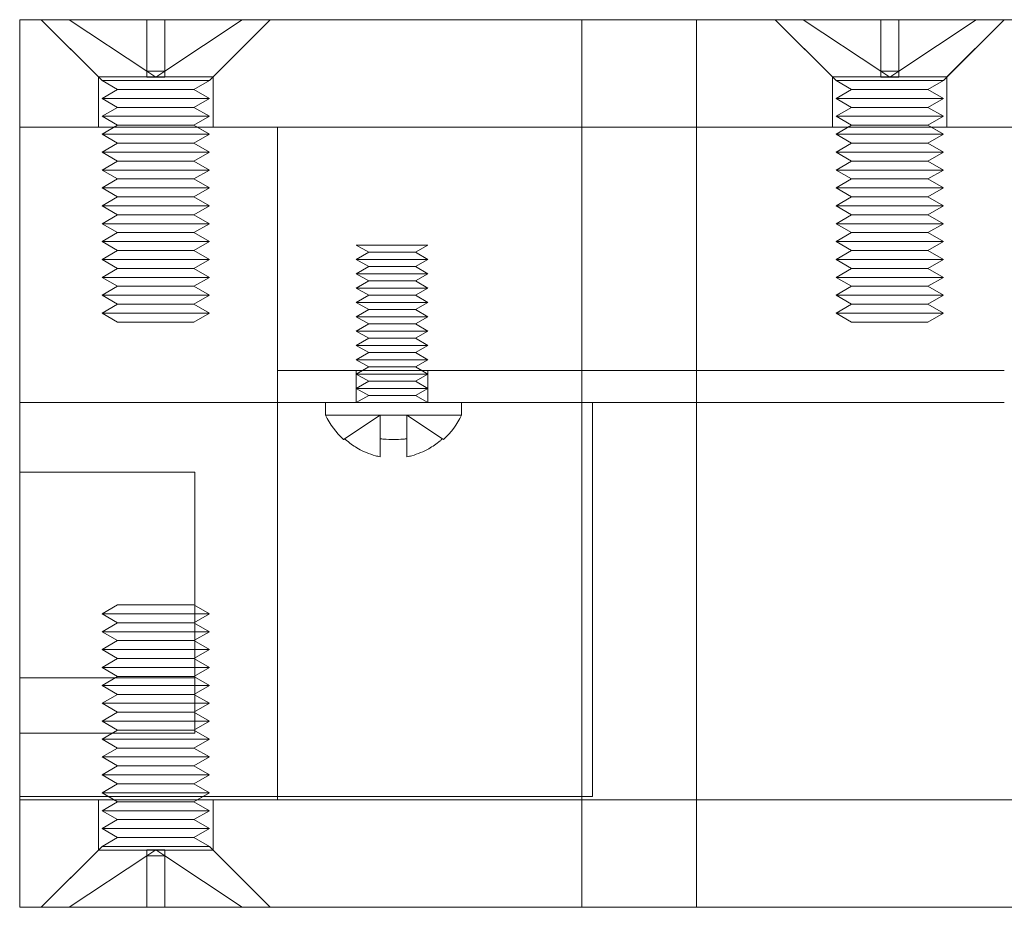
# Model space of a CAD drawing. Header units: millimetres. Extents: x -259 to 118, y 110 to 585.
# Tile 11 of 22: x -211 to -184, y 494 to 518. Entities that reach past the tile are written whole.
import ezdxf

# ---------------------------------------------------------------- set-up
doc = ezdxf.new("R2010")
doc.units = ezdxf.units.MM
doc.header["$MEASUREMENT"] = 0

msp = doc.modelspace()

# ---------------------------------------------------------------- linework, layer by layer
at = {"color": 0, "linetype": 'Continuous', "lineweight": 0, "extrusion": (0, 1, 0)}
for p, q in [((-211.163, 518.344), (-151.263, 518.344)), ((-211.163, 515.344), (-211.163, 518.344)), ((-151.263, 515.344), (-211.163, 515.344)), ((-211.163, 496.544), (-211.163, 515.344)), ((-211.163, 515.344), (-151.263, 515.344)), ((-211.163, 496.544), (-151.263, 496.544)), ((-211.163, 496.544), (-211.163, 493.544)), ((-211.163, 496.544), (-151.263, 496.544)), ((-211.163, 493.544), (-151.263, 493.544))]:
    msp.add_line(p, q, dxfattribs=at)
at = {"color": 5, "linetype": 'ByBlock', "lineweight": 0, "extrusion": (0, 1, 0)}
for p, q in [((-208.963, 516.744), (-210.563, 518.344)), ((-208.863, 516.644), (-210.563, 518.344)), ((-209.78, 518.344), (-207.615, 516.904)), ((-207.615, 518.344), (-207.615, 516.904)), ((-204.946, 518.344), (-207.111, 516.904)), ((-207.111, 516.904), (-207.111, 518.344)), ((-205.863, 516.644), (-204.163, 518.344)), ((-205.763, 516.744), (-204.163, 518.344)), ((-195.463, 518.344), (-195.463, 515.344)), ((-192.263, 518.344), (-192.263, 515.344)), ((-188.463, 516.744), (-190.063, 518.344)), ((-188.363, 516.644), (-190.063, 518.344)), ((-189.28, 518.344), (-187.115, 516.904)), ((-187.115, 518.344), (-187.115, 516.904)), ((-184.446, 518.344), (-186.611, 516.904)), ((-186.611, 516.904), (-186.611, 518.344)), ((-185.363, 516.644), (-183.663, 518.344)), ((-185.263, 516.744), (-183.663, 518.344)), ((-208.963, 516.744), (-205.763, 516.744)), ((-208.963, 515.344), (-208.963, 516.744)), ((-207.615, 516.904), (-207.615, 516.736)), ((-207.111, 516.904), (-207.615, 516.904)), ((-207.615, 516.904), (-207.363, 516.736)), ((-207.615, 516.736), (-207.363, 516.736)), ((-207.111, 516.904), (-207.363, 516.736)), ((-207.363, 516.736), (-207.111, 516.736)), ((-207.111, 516.736), (-207.111, 516.904)), ((-205.763, 515.344), (-205.763, 516.744)), ((-188.463, 516.744), (-185.263, 516.744)), ((-188.463, 515.344), (-188.463, 516.744)), ((-187.115, 516.904), (-187.115, 516.736)), ((-186.611, 516.904), (-187.115, 516.904)), ((-187.115, 516.904), (-186.863, 516.736)), ((-187.115, 516.736), (-186.863, 516.736)), ((-186.611, 516.904), (-186.863, 516.736)), ((-186.863, 516.736), (-186.611, 516.736)), ((-186.611, 516.736), (-186.611, 516.904)), ((-185.263, 515.344), (-185.263, 516.744)), ((-208.863, 516.644), (-205.863, 516.644)), ((-208.43, 516.394), (-208.863, 516.644)), ((-206.296, 516.394), (-205.863, 516.644)), ((-188.363, 516.644), (-185.363, 516.644)), ((-187.93, 516.394), (-188.363, 516.644)), ((-185.796, 516.394), (-185.363, 516.644)), ((-208.43, 516.394), (-208.863, 516.144)), ((-208.43, 516.394), (-206.296, 516.394)), ((-206.296, 516.394), (-205.863, 516.144)), ((-187.93, 516.394), (-188.363, 516.144)), ((-187.93, 516.394), (-185.796, 516.394)), ((-185.796, 516.394), (-185.363, 516.144)), ((-208.863, 516.144), (-205.863, 516.144)), ((-208.43, 515.894), (-208.863, 516.144)), ((-206.296, 515.894), (-205.863, 516.144)), ((-188.363, 516.144), (-185.363, 516.144)), ((-187.93, 515.894), (-188.363, 516.144)), ((-185.796, 515.894), (-185.363, 516.144)), ((-208.43, 515.894), (-208.863, 515.644)), ((-208.863, 515.644), (-205.863, 515.644)), ((-208.43, 515.394), (-208.863, 515.644)), ((-208.43, 515.894), (-206.296, 515.894)), ((-206.296, 515.894), (-205.863, 515.644)), ((-206.296, 515.394), (-205.863, 515.644)), ((-187.93, 515.894), (-188.363, 515.644)), ((-188.363, 515.644), (-185.363, 515.644)), ((-187.93, 515.394), (-188.363, 515.644)), ((-187.93, 515.894), (-185.796, 515.894)), ((-185.796, 515.894), (-185.363, 515.644)), ((-185.796, 515.394), (-185.363, 515.644)), ((-208.43, 515.394), (-208.863, 515.144)), ((-208.43, 515.394), (-206.296, 515.394)), ((-206.296, 515.394), (-205.863, 515.144)), ((-187.93, 515.394), (-188.363, 515.144)), ((-187.93, 515.394), (-185.796, 515.394)), ((-185.796, 515.394), (-185.363, 515.144)), ((-208.516, 515.344), (-208.863, 515.144)), ((-205.863, 515.144), (-208.863, 515.144)), ((-208.43, 514.894), (-208.863, 515.144)), ((-208.863, 515.144), (-205.863, 515.144)), ((-208.43, 514.894), (-208.863, 515.144)), ((-206.296, 514.894), (-205.863, 515.144)), ((-206.296, 514.894), (-205.863, 515.144)), ((-206.209, 515.344), (-205.863, 515.144)), ((-203.961, 508.544), (-203.961, 515.344)), ((-195.463, 496.544), (-195.463, 515.344)), ((-192.263, 496.544), (-192.263, 515.344)), ((-188.016, 515.344), (-188.363, 515.144)), ((-185.363, 515.144), (-188.363, 515.144)), ((-187.93, 514.894), (-188.363, 515.144)), ((-188.363, 515.144), (-185.363, 515.144)), ((-187.93, 514.894), (-188.363, 515.144)), ((-185.796, 514.894), (-185.363, 515.144)), ((-185.796, 514.894), (-185.363, 515.144)), ((-185.709, 515.344), (-185.363, 515.144)), ((-208.43, 514.894), (-208.863, 514.644)), ((-208.43, 514.894), (-208.863, 514.644)), ((-206.296, 514.894), (-208.43, 514.894)), ((-208.43, 514.894), (-206.296, 514.894)), ((-206.296, 514.894), (-205.863, 514.644)), ((-206.296, 514.894), (-205.863, 514.644)), ((-187.93, 514.894), (-188.363, 514.644)), ((-187.93, 514.894), (-188.363, 514.644)), ((-185.796, 514.894), (-187.93, 514.894)), ((-187.93, 514.894), (-185.796, 514.894)), ((-185.796, 514.894), (-185.363, 514.644)), ((-185.796, 514.894), (-185.363, 514.644)), ((-208.863, 514.644), (-205.863, 514.644)), ((-208.43, 514.394), (-208.863, 514.644)), ((-205.863, 514.644), (-208.863, 514.644)), ((-208.43, 514.394), (-208.863, 514.644)), ((-206.296, 514.394), (-205.863, 514.644)), ((-206.296, 514.394), (-205.863, 514.644)), ((-188.363, 514.644), (-185.363, 514.644)), ((-187.93, 514.394), (-188.363, 514.644)), ((-185.363, 514.644), (-188.363, 514.644)), ((-187.93, 514.394), (-188.363, 514.644)), ((-185.796, 514.394), (-185.363, 514.644)), ((-185.796, 514.394), (-185.363, 514.644)), ((-208.43, 514.394), (-208.863, 514.144)), ((-208.43, 514.394), (-208.863, 514.144)), ((-206.296, 514.394), (-208.43, 514.394)), ((-208.43, 514.394), (-206.296, 514.394)), ((-206.296, 514.394), (-205.863, 514.144)), ((-206.296, 514.394), (-205.863, 514.144)), ((-187.93, 514.394), (-188.363, 514.144)), ((-187.93, 514.394), (-188.363, 514.144)), ((-185.796, 514.394), (-187.93, 514.394)), ((-187.93, 514.394), (-185.796, 514.394)), ((-185.796, 514.394), (-185.363, 514.144)), ((-185.796, 514.394), (-185.363, 514.144)), ((-205.863, 514.144), (-208.863, 514.144)), ((-208.43, 513.894), (-208.863, 514.144)), ((-208.863, 514.144), (-205.863, 514.144)), ((-208.43, 513.894), (-208.863, 514.144)), ((-206.296, 513.894), (-205.863, 514.144)), ((-206.296, 513.894), (-205.863, 514.144)), ((-185.363, 514.144), (-188.363, 514.144)), ((-187.93, 513.894), (-188.363, 514.144)), ((-188.363, 514.144), (-185.363, 514.144)), ((-187.93, 513.894), (-188.363, 514.144)), ((-185.796, 513.894), (-185.363, 514.144)), ((-185.796, 513.894), (-185.363, 514.144)), ((-208.43, 513.894), (-208.863, 513.644)), ((-208.43, 513.894), (-208.863, 513.644)), ((-206.296, 513.894), (-208.43, 513.894)), ((-208.43, 513.894), (-206.296, 513.894)), ((-206.296, 513.894), (-205.863, 513.644)), ((-206.296, 513.894), (-205.863, 513.644)), ((-187.93, 513.894), (-188.363, 513.644)), ((-187.93, 513.894), (-188.363, 513.644)), ((-185.796, 513.894), (-187.93, 513.894)), ((-187.93, 513.894), (-185.796, 513.894)), ((-185.796, 513.894), (-185.363, 513.644)), ((-185.796, 513.894), (-185.363, 513.644)), ((-205.863, 513.644), (-208.863, 513.644)), ((-208.43, 513.394), (-208.863, 513.644)), ((-208.863, 513.644), (-205.863, 513.644)), ((-208.43, 513.394), (-208.863, 513.644)), ((-206.296, 513.394), (-205.863, 513.644)), ((-206.296, 513.394), (-205.863, 513.644)), ((-185.363, 513.644), (-188.363, 513.644)), ((-187.93, 513.394), (-188.363, 513.644)), ((-188.363, 513.644), (-185.363, 513.644)), ((-187.93, 513.394), (-188.363, 513.644)), ((-185.796, 513.394), (-185.363, 513.644)), ((-185.796, 513.394), (-185.363, 513.644)), ((-208.43, 513.394), (-208.863, 513.144)), ((-208.43, 513.394), (-208.863, 513.144)), ((-206.296, 513.394), (-208.43, 513.394)), ((-208.43, 513.394), (-206.296, 513.394)), ((-206.296, 513.394), (-205.863, 513.144)), ((-206.296, 513.394), (-205.863, 513.144)), ((-187.93, 513.394), (-188.363, 513.144)), ((-187.93, 513.394), (-188.363, 513.144)), ((-185.796, 513.394), (-187.93, 513.394)), ((-187.93, 513.394), (-185.796, 513.394)), ((-185.796, 513.394), (-185.363, 513.144)), ((-185.796, 513.394), (-185.363, 513.144)), ((-205.863, 513.144), (-208.863, 513.144)), ((-208.43, 512.894), (-208.863, 513.144)), ((-208.863, 513.144), (-205.863, 513.144)), ((-208.43, 512.894), (-208.863, 513.144)), ((-208.43, 512.894), (-208.863, 512.644)), ((-208.43, 512.894), (-208.863, 512.644)), ((-206.296, 512.894), (-208.43, 512.894)), ((-208.43, 512.894), (-206.296, 512.894)), ((-206.296, 512.894), (-205.863, 513.144)), ((-206.296, 512.894), (-205.863, 513.144)), ((-206.296, 512.894), (-205.863, 512.644)), ((-206.296, 512.894), (-205.863, 512.644)), ((-185.363, 513.144), (-188.363, 513.144)), ((-187.93, 512.894), (-188.363, 513.144)), ((-188.363, 513.144), (-185.363, 513.144)), ((-187.93, 512.894), (-188.363, 513.144)), ((-187.93, 512.894), (-188.363, 512.644)), ((-187.93, 512.894), (-188.363, 512.644)), ((-185.796, 512.894), (-187.93, 512.894)), ((-187.93, 512.894), (-185.796, 512.894)), ((-185.796, 512.894), (-185.363, 513.144)), ((-185.796, 512.894), (-185.363, 513.144)), ((-185.796, 512.894), (-185.363, 512.644)), ((-185.796, 512.894), (-185.363, 512.644)), ((-208.863, 512.644), (-205.863, 512.644)), ((-208.43, 512.394), (-208.863, 512.644)), ((-205.863, 512.644), (-208.863, 512.644)), ((-208.43, 512.394), (-208.863, 512.644)), ((-206.296, 512.394), (-205.863, 512.644)), ((-206.296, 512.394), (-205.863, 512.644)), ((-188.363, 512.644), (-185.363, 512.644)), ((-187.93, 512.394), (-188.363, 512.644)), ((-185.363, 512.644), (-188.363, 512.644)), ((-187.93, 512.394), (-188.363, 512.644)), ((-185.796, 512.394), (-185.363, 512.644)), ((-185.796, 512.394), (-185.363, 512.644)), ((-208.43, 512.394), (-208.863, 512.144)), ((-208.43, 512.394), (-208.863, 512.144)), ((-206.296, 512.394), (-208.43, 512.394)), ((-208.43, 512.394), (-206.296, 512.394)), ((-206.296, 512.394), (-205.863, 512.144)), ((-206.296, 512.394), (-205.863, 512.144)), ((-187.93, 512.394), (-188.363, 512.144)), ((-187.93, 512.394), (-188.363, 512.144)), ((-185.796, 512.394), (-187.93, 512.394)), ((-187.93, 512.394), (-185.796, 512.394)), ((-185.796, 512.394), (-185.363, 512.144)), ((-185.796, 512.394), (-185.363, 512.144)), ((-205.863, 512.144), (-208.863, 512.144)), ((-208.43, 511.894), (-208.863, 512.144)), ((-208.863, 512.144), (-205.863, 512.144)), ((-208.43, 511.894), (-208.863, 512.144)), ((-206.296, 511.894), (-205.863, 512.144)), ((-206.296, 511.894), (-205.863, 512.144)), ((-185.363, 512.144), (-188.363, 512.144)), ((-187.93, 511.894), (-188.363, 512.144)), ((-188.363, 512.144), (-185.363, 512.144)), ((-187.93, 511.894), (-188.363, 512.144)), ((-185.796, 511.894), (-185.363, 512.144)), ((-185.796, 511.894), (-185.363, 512.144)), ((-208.43, 511.894), (-208.863, 511.644)), ((-208.43, 511.894), (-208.863, 511.644)), ((-206.296, 511.894), (-208.43, 511.894)), ((-208.43, 511.894), (-206.296, 511.894)), ((-206.296, 511.894), (-205.863, 511.644)), ((-206.296, 511.894), (-205.863, 511.644)), ((-199.761, 512.044), (-201.761, 512.044)), ((-201.415, 511.844), (-201.761, 512.044)), ((-199.761, 512.044), (-201.761, 512.044)), ((-201.415, 511.844), (-201.761, 512.044)), ((-201.415, 511.844), (-201.761, 511.644)), ((-201.415, 511.844), (-201.761, 511.644)), ((-201.415, 511.844), (-200.108, 511.844)), ((-201.415, 511.844), (-200.108, 511.844)), ((-200.108, 511.844), (-199.761, 512.044)), ((-200.108, 511.844), (-199.761, 512.044)), ((-200.108, 511.844), (-199.761, 511.644)), ((-200.108, 511.844), (-199.761, 511.644)), ((-187.93, 511.894), (-188.363, 511.644)), ((-187.93, 511.894), (-188.363, 511.644)), ((-185.796, 511.894), (-187.93, 511.894)), ((-187.93, 511.894), (-185.796, 511.894)), ((-185.796, 511.894), (-185.363, 511.644)), ((-185.796, 511.894), (-185.363, 511.644)), ((-205.863, 511.644), (-208.863, 511.644)), ((-208.43, 511.394), (-208.863, 511.644)), ((-208.863, 511.644), (-205.863, 511.644)), ((-208.43, 511.394), (-208.863, 511.644)), ((-206.296, 511.394), (-205.863, 511.644)), ((-206.296, 511.394), (-205.863, 511.644)), ((-199.761, 511.644), (-201.761, 511.644)), ((-201.415, 511.444), (-201.761, 511.644)), ((-199.761, 511.644), (-201.761, 511.644)), ((-201.415, 511.444), (-201.761, 511.644)), ((-200.108, 511.444), (-199.761, 511.644)), ((-200.108, 511.444), (-199.761, 511.644)), ((-185.363, 511.644), (-188.363, 511.644)), ((-187.93, 511.394), (-188.363, 511.644)), ((-188.363, 511.644), (-185.363, 511.644)), ((-187.93, 511.394), (-188.363, 511.644)), ((-185.796, 511.394), (-185.363, 511.644)), ((-185.796, 511.394), (-185.363, 511.644)), ((-208.43, 511.394), (-208.863, 511.144)), ((-208.43, 511.394), (-208.863, 511.144)), ((-206.296, 511.394), (-208.43, 511.394)), ((-208.43, 511.394), (-206.296, 511.394)), ((-206.296, 511.394), (-205.863, 511.144)), ((-206.296, 511.394), (-205.863, 511.144)), ((-201.415, 511.444), (-201.761, 511.244)), ((-201.415, 511.444), (-201.761, 511.244)), ((-199.761, 511.244), (-201.761, 511.244)), ((-201.415, 511.044), (-201.761, 511.244)), ((-199.761, 511.244), (-201.761, 511.244)), ((-201.415, 511.044), (-201.761, 511.244)), ((-201.415, 511.444), (-200.108, 511.444)), ((-201.415, 511.444), (-200.108, 511.444)), ((-200.108, 511.444), (-199.761, 511.244)), ((-200.108, 511.444), (-199.761, 511.244)), ((-200.108, 511.044), (-199.761, 511.244)), ((-200.108, 511.044), (-199.761, 511.244)), ((-187.93, 511.394), (-188.363, 511.144)), ((-187.93, 511.394), (-188.363, 511.144)), ((-185.796, 511.394), (-187.93, 511.394)), ((-187.93, 511.394), (-185.796, 511.394)), ((-185.796, 511.394), (-185.363, 511.144)), ((-185.796, 511.394), (-185.363, 511.144)), ((-208.863, 511.144), (-205.863, 511.144)), ((-208.43, 510.894), (-208.863, 511.144)), ((-205.863, 511.144), (-208.863, 511.144)), ((-208.43, 510.894), (-208.863, 511.144)), ((-206.296, 510.894), (-205.863, 511.144)), ((-206.296, 510.894), (-205.863, 511.144)), ((-201.415, 511.044), (-201.761, 510.844)), ((-201.415, 511.044), (-201.761, 510.844)), ((-201.415, 511.044), (-200.108, 511.044)), ((-201.415, 511.044), (-200.108, 511.044)), ((-200.108, 511.044), (-199.761, 510.844)), ((-200.108, 511.044), (-199.761, 510.844)), ((-188.363, 511.144), (-185.363, 511.144)), ((-187.93, 510.894), (-188.363, 511.144)), ((-185.363, 511.144), (-188.363, 511.144)), ((-187.93, 510.894), (-188.363, 511.144)), ((-185.796, 510.894), (-185.363, 511.144)), ((-185.796, 510.894), (-185.363, 511.144)), ((-208.43, 510.894), (-208.863, 510.644)), ((-208.43, 510.894), (-208.863, 510.644)), ((-206.48, 510.894), (-208.43, 510.894)), ((-208.43, 510.894), (-206.296, 510.894)), ((-206.296, 510.894), (-206.48, 510.894)), ((-206.296, 510.894), (-205.863, 510.644)), ((-206.296, 510.894), (-205.863, 510.644)), ((-199.761, 510.844), (-201.761, 510.844)), ((-201.415, 510.644), (-201.761, 510.844)), ((-199.761, 510.844), (-201.761, 510.844)), ((-201.415, 510.644), (-201.761, 510.844)), ((-200.108, 510.644), (-199.761, 510.844)), ((-200.108, 510.644), (-199.761, 510.844)), ((-187.93, 510.894), (-188.363, 510.644)), ((-187.93, 510.894), (-188.363, 510.644)), ((-185.796, 510.894), (-187.93, 510.894)), ((-187.93, 510.894), (-185.796, 510.894)), ((-185.796, 510.894), (-185.363, 510.644)), ((-185.796, 510.894), (-185.363, 510.644)), ((-205.988, 510.644), (-208.863, 510.644)), ((-208.43, 510.394), (-208.863, 510.644)), ((-208.863, 510.644), (-205.863, 510.644)), ((-208.43, 510.394), (-208.863, 510.644)), ((-206.296, 510.394), (-205.863, 510.644)), ((-206.296, 510.394), (-205.863, 510.644)), ((-205.863, 510.644), (-205.988, 510.644)), ((-201.415, 510.644), (-201.761, 510.444)), ((-201.415, 510.644), (-201.761, 510.444)), ((-199.761, 510.444), (-201.761, 510.444)), ((-201.415, 510.244), (-201.761, 510.444)), ((-199.761, 510.444), (-201.761, 510.444)), ((-201.415, 510.244), (-201.761, 510.444)), ((-201.415, 510.644), (-200.108, 510.644)), ((-201.415, 510.644), (-200.108, 510.644)), ((-200.108, 510.644), (-199.761, 510.444)), ((-200.108, 510.644), (-199.761, 510.444)), ((-200.108, 510.244), (-199.761, 510.444)), ((-200.108, 510.244), (-199.761, 510.444)), ((-185.363, 510.644), (-188.363, 510.644)), ((-187.93, 510.394), (-188.363, 510.644)), ((-188.363, 510.644), (-185.363, 510.644)), ((-187.93, 510.394), (-188.363, 510.644)), ((-185.796, 510.394), (-185.363, 510.644)), ((-185.796, 510.394), (-185.363, 510.644)), ((-208.43, 510.394), (-208.863, 510.144)), ((-208.43, 510.394), (-208.863, 510.144)), ((-208.863, 510.144), (-205.863, 510.144)), ((-208.43, 509.894), (-208.863, 510.144)), ((-205.863, 510.144), (-208.863, 510.144)), ((-208.43, 509.894), (-208.863, 510.144)), ((-206.48, 510.394), (-208.43, 510.394)), ((-208.43, 510.394), (-206.296, 510.394)), ((-206.296, 510.394), (-206.48, 510.394)), ((-206.296, 510.394), (-205.863, 510.144)), ((-206.296, 510.394), (-205.863, 510.144)), ((-206.296, 509.894), (-205.863, 510.144)), ((-206.296, 509.894), (-205.863, 510.144)), ((-201.415, 510.244), (-201.761, 510.044)), ((-201.415, 510.244), (-201.761, 510.044)), ((-201.415, 510.244), (-200.108, 510.244)), ((-201.415, 510.244), (-200.108, 510.244)), ((-200.108, 510.244), (-199.761, 510.044)), ((-200.108, 510.244), (-199.761, 510.044)), ((-187.93, 510.394), (-188.363, 510.144)), ((-187.93, 510.394), (-188.363, 510.144)), ((-188.363, 510.144), (-185.363, 510.144)), ((-187.93, 509.894), (-188.363, 510.144)), ((-185.363, 510.144), (-188.363, 510.144)), ((-187.93, 509.894), (-188.363, 510.144)), ((-185.796, 510.394), (-187.93, 510.394)), ((-187.93, 510.394), (-185.796, 510.394)), ((-185.796, 510.394), (-185.363, 510.144)), ((-185.796, 510.394), (-185.363, 510.144)), ((-185.796, 509.894), (-185.363, 510.144)), ((-185.796, 509.894), (-185.363, 510.144)), ((-206.296, 509.894), (-208.43, 509.894)), ((-208.43, 509.894), (-206.296, 509.894)), ((-199.761, 510.044), (-201.761, 510.044)), ((-201.415, 509.844), (-201.761, 510.044)), ((-199.761, 510.044), (-201.761, 510.044)), ((-201.415, 509.844), (-201.761, 510.044)), ((-200.108, 509.844), (-199.761, 510.044)), ((-200.108, 509.844), (-199.761, 510.044)), ((-185.796, 509.894), (-187.93, 509.894)), ((-187.93, 509.894), (-185.796, 509.894)), ((-201.415, 509.844), (-201.761, 509.644)), ((-201.415, 509.844), (-201.761, 509.644)), ((-199.761, 509.644), (-201.761, 509.644)), ((-201.415, 509.444), (-201.761, 509.644)), ((-199.761, 509.644), (-201.761, 509.644)), ((-201.415, 509.444), (-201.761, 509.644)), ((-201.415, 509.844), (-200.108, 509.844)), ((-201.415, 509.844), (-200.108, 509.844)), ((-200.108, 509.844), (-199.761, 509.644)), ((-200.108, 509.844), (-199.761, 509.644)), ((-200.108, 509.444), (-199.761, 509.644)), ((-200.108, 509.444), (-199.761, 509.644)), ((-201.415, 509.444), (-201.761, 509.244)), ((-201.415, 509.444), (-201.761, 509.244)), ((-201.415, 509.444), (-200.108, 509.444)), ((-201.415, 509.444), (-200.108, 509.444)), ((-200.108, 509.444), (-199.761, 509.244)), ((-200.108, 509.444), (-199.761, 509.244)), ((-199.761, 509.244), (-201.761, 509.244)), ((-201.415, 509.044), (-201.761, 509.244)), ((-199.761, 509.244), (-201.761, 509.244)), ((-201.415, 509.044), (-201.761, 509.244)), ((-201.415, 509.044), (-201.761, 508.844)), ((-201.415, 509.044), (-201.761, 508.844)), ((-201.415, 509.044), (-200.108, 509.044)), ((-201.415, 509.044), (-200.108, 509.044)), ((-200.108, 509.044), (-199.761, 509.244)), ((-200.108, 509.044), (-199.761, 509.244)), ((-200.108, 509.044), (-199.761, 508.844)), ((-200.108, 509.044), (-199.761, 508.844)), ((-199.761, 508.844), (-201.761, 508.844)), ((-201.415, 508.644), (-201.761, 508.844)), ((-199.761, 508.844), (-201.761, 508.844)), ((-201.415, 508.644), (-201.761, 508.844)), ((-200.108, 508.644), (-199.761, 508.844)), ((-200.108, 508.644), (-199.761, 508.844)), ((-201.961, 508.544), (-203.961, 508.544)), ((-203.961, 508.544), (-203.961, 496.544)), ((-203.961, 508.544), (-201.961, 508.544)), ((-203.961, 508.544), (-203.961, 507.644)), ((-201.961, 508.544), (-199.686, 508.544)), ((-201.961, 508.544), (-199.686, 508.544)), ((-201.415, 508.644), (-201.761, 508.444)), ((-201.761, 507.644), (-201.761, 508.544)), ((-201.415, 508.644), (-201.588, 508.544)), ((-201.415, 508.644), (-200.108, 508.644)), ((-201.415, 508.644), (-200.108, 508.644)), ((-200.108, 508.644), (-199.934, 508.544)), ((-200.108, 508.644), (-199.761, 508.444)), ((-199.761, 507.644), (-199.761, 508.544)), ((-199.686, 508.544), (-196.936, 508.544)), ((-196.936, 508.544), (-199.686, 508.544)), ((-196.936, 508.544), (-193.863, 508.544)), ((-196.936, 508.544), (-193.863, 508.544)), ((-193.863, 508.544), (-186.736, 508.544)), ((-186.736, 508.544), (-183.662, 508.544)), ((-186.736, 508.544), (-183.662, 508.544)), ((-199.761, 508.444), (-201.761, 508.444)), ((-201.415, 508.244), (-201.761, 508.444)), ((-201.415, 508.244), (-201.761, 508.044)), ((-201.415, 508.244), (-200.108, 508.244)), ((-200.108, 508.244), (-199.761, 508.444)), ((-200.108, 508.244), (-199.761, 508.044)), ((-199.761, 508.044), (-201.761, 508.044)), ((-201.415, 507.844), (-201.761, 508.044)), ((-200.108, 507.844), (-199.761, 508.044)), ((-201.415, 507.844), (-201.761, 507.644)), ((-201.415, 507.844), (-200.108, 507.844)), ((-200.108, 507.844), (-199.761, 507.644)), ((-211.163, 507.644), (-203.961, 507.644)), ((-211.163, 507.644), (-203.961, 507.644)), ((-201.961, 507.644), (-203.961, 507.644)), ((-202.621, 507.644), (-202.621, 507.294)), ((-201.961, 507.644), (-199.686, 507.644)), ((-196.936, 507.644), (-199.686, 507.644)), ((-198.821, 507.644), (-198.821, 507.294)), ((-196.936, 507.644), (-193.863, 507.644)), ((-195.163, 507.644), (-195.163, 496.644)), ((-193.863, 507.644), (-186.736, 507.644)), ((-186.736, 507.644), (-183.662, 507.644)), ((-202.621, 507.294), (-198.821, 507.294)), ((-202.087, 506.634), (-201.096, 507.294)), ((-201.096, 506.634), (-201.096, 507.294)), ((-199.354, 506.634), (-200.346, 507.294)), ((-200.346, 507.294), (-200.346, 506.634)), ((-211.163, 505.704), (-206.275, 505.704)), ((-206.275, 505.704), (-206.275, 499.952)), ((-208.43, 501.994), (-208.863, 501.744)), ((-208.43, 501.994), (-208.863, 501.744)), ((-208.43, 501.994), (-206.296, 501.994)), ((-208.43, 501.994), (-206.296, 501.994)), ((-206.296, 501.994), (-205.863, 501.744)), ((-206.296, 501.994), (-205.863, 501.744)), ((-205.863, 501.744), (-208.863, 501.744)), ((-208.43, 501.494), (-208.863, 501.744)), ((-205.863, 501.744), (-208.863, 501.744)), ((-208.43, 501.494), (-208.863, 501.744)), ((-206.296, 501.494), (-205.863, 501.744)), ((-206.296, 501.494), (-205.863, 501.744)), ((-208.43, 501.494), (-208.863, 501.244)), ((-208.43, 501.494), (-208.863, 501.244)), ((-208.43, 501.494), (-206.296, 501.494)), ((-208.43, 501.494), (-206.296, 501.494)), ((-206.296, 501.494), (-205.863, 501.244)), ((-206.296, 501.494), (-205.863, 501.244)), ((-208.863, 501.244), (-205.863, 501.244)), ((-208.43, 500.994), (-208.863, 501.244)), ((-208.863, 501.244), (-205.863, 501.244)), ((-208.43, 500.994), (-208.863, 501.244)), ((-206.296, 500.994), (-205.863, 501.244)), ((-206.296, 500.994), (-205.863, 501.244)), ((-208.43, 500.994), (-208.863, 500.744)), ((-208.43, 500.994), (-208.863, 500.744)), ((-208.43, 500.994), (-206.296, 500.994)), ((-208.43, 500.994), (-206.296, 500.994)), ((-206.296, 500.994), (-205.863, 500.744)), ((-206.296, 500.994), (-205.863, 500.744)), ((-205.863, 500.744), (-208.863, 500.744)), ((-208.43, 500.494), (-208.863, 500.744)), ((-205.863, 500.744), (-208.863, 500.744)), ((-208.43, 500.494), (-208.863, 500.744)), ((-206.296, 500.494), (-205.863, 500.744)), ((-206.296, 500.494), (-205.863, 500.744)), ((-208.43, 500.494), (-208.863, 500.244)), ((-208.43, 500.494), (-208.863, 500.244)), ((-208.863, 500.244), (-205.863, 500.244)), ((-208.43, 499.994), (-208.863, 500.244)), ((-208.863, 500.244), (-205.863, 500.244)), ((-208.43, 499.994), (-208.863, 500.244)), ((-208.43, 500.494), (-206.296, 500.494)), ((-208.43, 500.494), (-206.296, 500.494)), ((-206.296, 500.494), (-205.863, 500.244)), ((-206.296, 500.494), (-205.863, 500.244)), ((-206.296, 499.994), (-205.863, 500.244)), ((-206.296, 499.994), (-205.863, 500.244)), ((-208.43, 499.994), (-208.863, 499.744)), ((-208.43, 499.994), (-208.863, 499.744)), ((-208.43, 499.994), (-206.296, 499.994)), ((-208.43, 499.994), (-206.296, 499.994)), ((-206.296, 499.994), (-205.863, 499.744)), ((-206.296, 499.994), (-205.863, 499.744)), ((-211.163, 499.952), (-206.275, 499.952)), ((-208.863, 499.744), (-205.863, 499.744)), ((-208.43, 499.494), (-208.863, 499.744)), ((-208.863, 499.744), (-205.863, 499.744)), ((-208.43, 499.494), (-208.863, 499.744)), ((-206.296, 499.494), (-205.863, 499.744)), ((-206.296, 499.494), (-205.863, 499.744)), ((-206.275, 499.952), (-206.275, 498.41)), ((-208.43, 499.494), (-208.863, 499.244)), ((-208.43, 499.494), (-208.863, 499.244)), ((-208.43, 499.494), (-206.296, 499.494)), ((-208.43, 499.494), (-206.296, 499.494)), ((-206.296, 499.494), (-205.863, 499.244)), ((-206.296, 499.494), (-205.863, 499.244)), ((-205.863, 499.244), (-208.863, 499.244)), ((-208.43, 498.994), (-208.863, 499.244)), ((-205.863, 499.244), (-208.863, 499.244)), ((-208.43, 498.994), (-208.863, 499.244)), ((-206.296, 498.994), (-205.863, 499.244)), ((-206.296, 498.994), (-205.863, 499.244)), ((-208.43, 498.994), (-208.863, 498.744)), ((-208.43, 498.994), (-208.863, 498.744)), ((-208.43, 498.994), (-206.296, 498.994)), ((-208.43, 498.994), (-206.296, 498.994)), ((-206.296, 498.994), (-205.863, 498.744)), ((-206.296, 498.994), (-205.863, 498.744)), ((-208.863, 498.744), (-205.863, 498.744)), ((-208.43, 498.494), (-208.863, 498.744)), ((-208.863, 498.744), (-205.863, 498.744)), ((-208.43, 498.494), (-208.863, 498.744)), ((-206.296, 498.494), (-205.863, 498.744)), ((-206.296, 498.494), (-205.863, 498.744)), ((-211.163, 498.41), (-206.275, 498.41)), ((-208.43, 498.494), (-208.863, 498.244)), ((-208.43, 498.494), (-208.863, 498.244)), ((-208.43, 498.494), (-206.296, 498.494)), ((-208.43, 498.494), (-206.296, 498.494)), ((-206.296, 498.494), (-205.863, 498.244)), ((-206.296, 498.494), (-205.863, 498.244)), ((-208.863, 498.244), (-205.863, 498.244)), ((-208.43, 497.994), (-208.863, 498.244)), ((-208.863, 498.244), (-205.863, 498.244)), ((-208.43, 497.994), (-208.863, 498.244)), ((-206.296, 497.994), (-205.863, 498.244)), ((-206.296, 497.994), (-205.863, 498.244)), ((-208.43, 497.994), (-208.863, 497.744)), ((-208.43, 497.994), (-208.863, 497.744)), ((-208.43, 497.994), (-206.296, 497.994)), ((-208.43, 497.994), (-206.296, 497.994)), ((-206.296, 497.994), (-205.863, 497.744)), ((-206.296, 497.994), (-205.863, 497.744)), ((-208.863, 497.744), (-205.863, 497.744)), ((-208.43, 497.494), (-208.863, 497.744)), ((-208.863, 497.744), (-205.863, 497.744)), ((-208.43, 497.494), (-208.863, 497.744)), ((-208.43, 497.494), (-208.863, 497.244)), ((-208.43, 497.494), (-208.863, 497.244)), ((-208.43, 497.494), (-206.296, 497.494)), ((-208.43, 497.494), (-206.296, 497.494)), ((-206.296, 497.494), (-205.863, 497.744)), ((-206.296, 497.494), (-205.863, 497.744)), ((-206.296, 497.494), (-205.863, 497.244)), ((-206.296, 497.494), (-205.863, 497.244)), ((-205.863, 497.244), (-208.863, 497.244)), ((-208.43, 496.994), (-208.863, 497.244)), ((-205.863, 497.244), (-208.863, 497.244)), ((-208.43, 496.994), (-208.863, 497.244)), ((-206.296, 496.994), (-205.863, 497.244)), ((-206.296, 496.994), (-205.863, 497.244)), ((-208.43, 496.994), (-208.863, 496.744)), ((-208.43, 496.994), (-208.863, 496.744)), ((-208.43, 496.994), (-206.296, 496.994)), ((-208.43, 496.994), (-206.296, 496.994)), ((-206.296, 496.994), (-205.863, 496.744)), ((-206.296, 496.994), (-205.863, 496.744)), ((-208.863, 496.744), (-205.863, 496.744)), ((-208.43, 496.494), (-208.863, 496.744)), ((-208.863, 496.744), (-205.863, 496.744)), ((-208.516, 496.544), (-208.863, 496.744)), ((-206.296, 496.494), (-205.863, 496.744)), ((-206.209, 496.544), (-205.863, 496.744)), ((-211.163, 496.644), (-195.163, 496.644)), ((-208.963, 495.144), (-208.963, 496.544)), ((-208.43, 496.494), (-208.863, 496.244)), ((-208.43, 496.494), (-206.296, 496.494)), ((-206.296, 496.494), (-205.863, 496.244)), ((-205.763, 495.144), (-205.763, 496.544)), ((-195.463, 496.544), (-195.463, 493.544)), ((-192.263, 496.544), (-192.263, 493.544)), ((-208.863, 496.244), (-205.863, 496.244)), ((-208.43, 495.994), (-208.863, 496.244)), ((-206.296, 495.994), (-205.863, 496.244)), ((-208.43, 495.994), (-208.863, 495.744)), ((-208.43, 495.994), (-206.296, 495.994)), ((-206.296, 495.994), (-205.863, 495.744)), ((-208.863, 495.744), (-205.863, 495.744)), ((-208.43, 495.494), (-208.863, 495.744)), ((-206.296, 495.494), (-205.863, 495.744)), ((-208.43, 495.494), (-208.863, 495.244)), ((-208.43, 495.494), (-206.296, 495.494)), ((-206.296, 495.494), (-205.863, 495.244)), ((-208.863, 495.244), (-210.563, 493.544)), ((-208.963, 495.144), (-210.563, 493.544)), ((-208.963, 495.144), (-205.763, 495.144)), ((-208.863, 495.244), (-205.863, 495.244)), ((-207.615, 494.984), (-207.615, 495.152)), ((-207.615, 495.152), (-207.363, 495.152)), ((-207.615, 494.984), (-207.363, 495.152)), ((-207.363, 495.152), (-207.111, 495.152)), ((-207.111, 494.984), (-207.363, 495.152)), ((-207.111, 495.152), (-207.111, 494.984)), ((-205.863, 495.244), (-204.163, 493.544)), ((-205.763, 495.144), (-204.163, 493.544)), ((-209.78, 493.544), (-207.615, 494.984)), ((-207.111, 494.984), (-207.615, 494.984)), ((-207.615, 493.544), (-207.615, 494.984)), ((-204.946, 493.544), (-207.111, 494.984)), ((-207.111, 494.984), (-207.111, 493.544))]:
    msp.add_line(p, q, dxfattribs=at)
at = {"color": 5, "linetype": 'ByBlock', "lineweight": 0, "extrusion": (0, 0, -1)}
for centre, start, end in [((200.637, 508.239), 312.3217, 334.5163), ((200.804, 508.239), 205.4837, 227.6783)]:
    msp.add_arc(centre, 2.197, start, end, dxfattribs=at)
at = {"color": 5, "linetype": 'ByBlock', "lineweight": 0}
for points, knots in [([(-202.117, 506.615), (-202.117, 506.615), (-202.112, 506.618), (-202.097, 506.628), (-202.092, 506.631), (-202.087, 506.634)], [6.0512941, 6.0512941, 6.0512941, 6.0512941, 6.313071, 6.313071, 6.4035464, 6.4035464, 6.4035464, 6.4035464]), ([(-202.087, 506.634), (-202.065, 506.615), (-202.043, 506.595), (-201.918, 506.492), (-201.809, 506.418), (-201.562, 506.278), (-201.398, 506.209), (-201.184, 506.15), (-201.14, 506.139), (-201.096, 506.13)], [4.83016, 4.83016, 4.83016, 4.83016, 4.911337, 4.911337, 5.274551, 5.274551, 5.761862, 5.761862, 5.888136, 5.888136, 5.888136, 5.888136]), ([(-201.096, 506.13), (-201.096, 506.139), (-201.096, 506.15), (-201.096, 506.209), (-201.096, 506.278), (-201.096, 506.418), (-201.096, 506.492), (-201.096, 506.595), (-201.096, 506.615), (-201.096, 506.634)], [6.610207, 6.610207, 6.610207, 6.610207, 6.736482, 6.736482, 7.223793, 7.223793, 7.587007, 7.587007, 7.668184, 7.668184, 7.668184, 7.668184]), ([(-201.096, 506.634), (-201.063, 506.631), (-201.031, 506.628), (-200.903, 506.618), (-200.808, 506.615), (-200.633, 506.615), (-200.538, 506.618), (-200.41, 506.628), (-200.378, 506.631), (-200.346, 506.634)], [5.6990418, 5.6990418, 5.6990418, 5.6990418, 5.7895173, 5.7895173, 6.0512941, 6.0512941, 6.313071, 6.313071, 6.4035464, 6.4035464, 6.4035464, 6.4035464]), ([(-200.346, 506.13), (-200.301, 506.139), (-200.257, 506.15), (-200.043, 506.209), (-199.88, 506.278), (-199.633, 506.418), (-199.523, 506.492), (-199.398, 506.595), (-199.376, 506.615), (-199.354, 506.634)], [6.610207, 6.610207, 6.610207, 6.610207, 6.736482, 6.736482, 7.223793, 7.223793, 7.587007, 7.587007, 7.668184, 7.668184, 7.668184, 7.668184]), ([(-200.346, 506.634), (-200.346, 506.615), (-200.346, 506.595), (-200.346, 506.492), (-200.346, 506.418), (-200.346, 506.278), (-200.346, 506.209), (-200.346, 506.15), (-200.346, 506.139), (-200.346, 506.13)], [4.83016, 4.83016, 4.83016, 4.83016, 4.911337, 4.911337, 5.274551, 5.274551, 5.761862, 5.761862, 5.888136, 5.888136, 5.888136, 5.888136]), ([(-199.354, 506.634), (-199.349, 506.631), (-199.344, 506.628), (-199.33, 506.618), (-199.325, 506.615), (-199.325, 506.615)], [5.6990418, 5.6990418, 5.6990418, 5.6990418, 5.7895173, 5.7895173, 6.0512941, 6.0512941, 6.0512941, 6.0512941])]:
    msp.add_open_spline(points, degree=3, knots=knots, dxfattribs=at)

doc.saveas('drawing.dxf')
